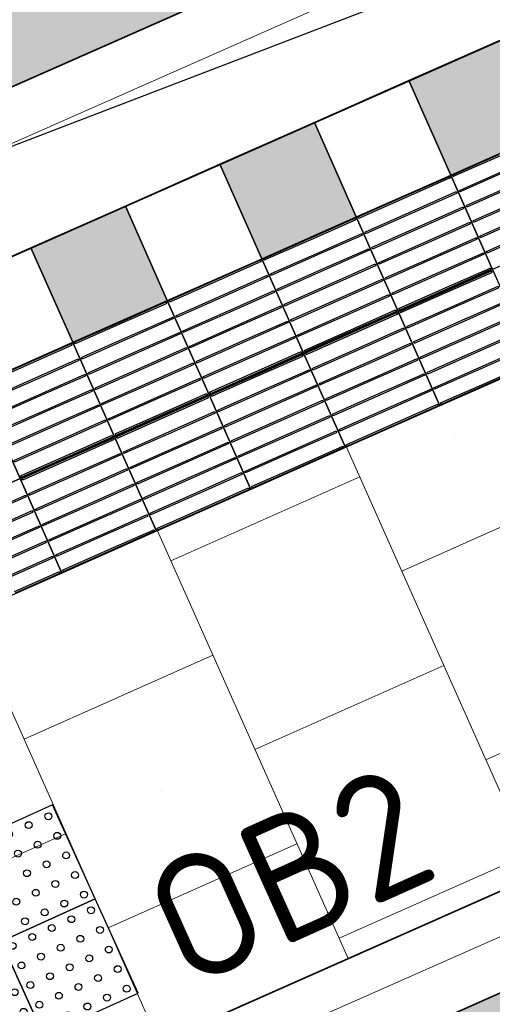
# Model space of a CAD drawing. Header units: metres. Extents: x 196651 to 397723, y 354703 to 710691.
# Tile 98 of 256: x 197780.23 to 197781.6, y 356100.16 to 356103.02. Entities that reach past the tile are written whole.
import ezdxf
from ezdxf.enums import TextEntityAlignment as Align

# ---------------------------------------------------------------- set-up
doc = ezdxf.new("R2010")
doc.units = ezdxf.units.M
doc.header["$MEASUREMENT"] = 0
for name, pattern in [('VH-OPSLUITBAND_100X200', [16, 8, -2, 4, -2]), ('VH-OPSLUITBAND_120X250', [26, 16, -4, 2, -4]), ('VH-RWSBAND_110X220', [24, 10, -2, 2, -2, 2, -2, 2, -2])]:
    doc.linetypes.add(name, pattern=pattern)
for name, color, linetype, lineweight in [('N-WE-GR-GRAS_BERM-A', 86, 'Continuous', 5), ('N-WE-VH-GOOT_TEGEL-G', 170, 'Continuous', 35), ('N-WE-VH-KANTOPSLUITING_BUSPERRONBAND-G', 6, 'VH-RWSBAND_110X220', 35), ('N-WE-VH-KANTOPSLUITING_OPSLUITBAND_120X250-G', 5, 'VH-OPSLUITBAND_120X250', 35), ('N-WE-VH-KANTOPSLUITING_TEKST-T', 7, 'VH-OPSLUITBAND_100X200', 35), ('N-WE-VH-KANTVERHARDING-G', 1, 'Continuous', 5), ('N-WE-VH-VERHARDING_BETON-A-200', 253, 'Continuous', 5), ('N-WE-VH-VERHARDING_TEGEL-300X300X60-A', 252, 'Continuous', 18), ('N-WE-VH-VERHARDING_TEGEL-500X500X60-A', 252, 'Continuous', 5), ('N-WE-VH-VERHARDING_TEGEL-A', 252, 'Continuous', 5), ('N-WE-VH-VERKEERSTEGEL-GELEIDETEGEL-S', 5, 'Continuous', 25), ('N-WE-VH-VERKEERSTEGEL-NOPPENTEGEL-S', 5, 'Continuous', 25), ('N-WE-VH-VERKEERSTEGEL-TEGEL ZWART-WIT-S', 7, 'Continuous', 25), ('N-WE-VH_BETON_PRINTBETON-A', 252, 'Continuous', 5)]:
    doc.layers.add(name, color=color, linetype=linetype, lineweight=lineweight)
doc.layers.add('N-WE-VH-VERHARDING_ASFALT_DEKLAAG-G_ROOD', color=7, linetype='Continuous', lineweight=5, true_color=0xbf4040)
doc.layers.add('X-XX-AL-HULPLIJNEN', color=4, linetype='Continuous', lineweight=25, plot=False)
doc.styles.add('NLCS-ISO', font='NLCS-ISO.ttf')

# ---------------------------------------------------------------- blocks, each defined once
blk = doc.blocks.new('SVH-VERKEERSTEGEL_300X300_ZWART TEGEL_DYN')
h = blk.add_hatch(color=256)
h.dxf.hatch_style = 1
h.paths.add_polyline_path([(0, 0.3), (0, 0), (0.3, 0), (0.3, 0.3)])
at = {"flags": 128}
blk.add_lwpolyline([(0, 0.3), (0, 0), (0.3, 0), (0.3, 0.3)], close=True, dxfattribs=at)
blk = doc.blocks.new('SVH-VERKEERSTEGEL_300X300_WITTE TEGEL_DYN')
at = {"flags": 128}
blk.add_lwpolyline([(0, 0.3), (0, 0), (0.3, 0), (0.3, 0.3)], close=True, dxfattribs=at)
blk = doc.blocks.new('*U386')
for name, p in [('SVH-VERKEERSTEGEL_300X300_ZWART TEGEL_DYN', (9.3, 0)), ('SVH-VERKEERSTEGEL_300X300_WITTE TEGEL_DYN', (9.6, 0)), ('SVH-VERKEERSTEGEL_300X300_ZWART TEGEL_DYN', (9.9, 0)), ('SVH-VERKEERSTEGEL_300X300_WITTE TEGEL_DYN', (10.2, 0)), ('SVH-VERKEERSTEGEL_300X300_ZWART TEGEL_DYN', (10.5, 0)), ('SVH-VERKEERSTEGEL_300X300_WITTE TEGEL_DYN', (10.8, 0))]:
    blk.add_blockref(name, p)
blk = doc.blocks.new('*U384')
at = {"flags": 128}
for points in [[(9.6, 0), (9.6, 0.3), (9.9, 0.3), (9.9, 0)], [(9.9, 0), (9.9, 0.3), (10.2, 0.3), (10.2, 0)], [(10.2, 0), (10.2, 0.3), (10.5, 0.3), (10.5, 0)], [(10.5, 0), (10.5, 0.3), (10.8, 0.3), (10.8, 0)], [(10.8, 0), (10.8, 0.3), (11.1, 0.3), (11.1, 0)], [(11.1, 0), (11.1, 0.3), (11.4, 0.3), (11.4, 0)], [(9.3, -0.3), (9.3, 0), (9.6, 0), (9.6, -0.3)], [(9.6, -0.3), (9.6, 0), (9.9, 0), (9.9, -0.3)], [(9.9, -0.3), (9.9, 0), (10.2, 0), (10.2, -0.3)], [(10.2, -0.3), (10.2, 0), (10.5, 0), (10.5, -0.3)], [(10.5, -0.3), (10.5, 0), (10.8, 0), (10.8, -0.3)], [(10.8, -0.3), (10.8, 0), (11.1, 0), (11.1, -0.3)], [(11.1, -0.3), (11.1, 0), (11.4, 0), (11.4, -0.3)]]:
    blk.add_lwpolyline(points, close=True, dxfattribs=at)
for points in [[(9.6045, 0.2955, -0.414214), (9.607, 0.298), (9.7475, 0.298)], [(9.7475, 0.293), (9.607, 0.293, -0.414214), (9.6045, 0.2955), (9.6045, 0.2955)], [(9.7475, 0.298), (9.893, 0.298, -0.414214), (9.8955, 0.2955), (9.8955, 0.2955, -0.414214), (9.893, 0.293), (9.7475, 0.293)], [(9.9045, 0.2955, -0.414214), (9.907, 0.298), (10.0475, 0.298)], [(10.0475, 0.293), (9.907, 0.293, -0.414214), (9.9045, 0.2955), (9.9045, 0.2955)], [(10.0475, 0.298), (10.193, 0.298, -0.414214), (10.1955, 0.2955), (10.1955, 0.2955, -0.414214), (10.193, 0.293), (10.0475, 0.293)], [(10.2045, 0.2955, -0.414214), (10.207, 0.298), (10.3475, 0.298)], [(10.3475, 0.293), (10.207, 0.293, -0.414214), (10.2045, 0.2955), (10.2045, 0.2955)], [(10.3475, 0.298), (10.493, 0.298, -0.414214), (10.4955, 0.2955), (10.4955, 0.2955, -0.414214), (10.493, 0.293), (10.3475, 0.293)], [(10.5045, 0.2955, -0.414214), (10.507, 0.298), (10.6475, 0.298)], [(10.6475, 0.293), (10.507, 0.293, -0.414214), (10.5045, 0.2955), (10.5045, 0.2955)], [(10.6475, 0.298), (10.793, 0.298, -0.414214), (10.7955, 0.2955), (10.7955, 0.2955, -0.414214), (10.793, 0.293), (10.6475, 0.293)], [(10.8045, 0.2955, -0.414214), (10.807, 0.298), (10.9475, 0.298)], [(10.9475, 0.293), (10.807, 0.293, -0.414214), (10.8045, 0.2955), (10.8045, 0.2955)], [(10.9475, 0.298), (11.093, 0.298, -0.414214), (11.0955, 0.2955), (11.0955, 0.2955, -0.414214), (11.093, 0.293), (10.9475, 0.293)], [(11.1045, 0.2955, -0.414214), (11.107, 0.298), (11.2475, 0.298)], [(11.2475, 0.293), (11.107, 0.293, -0.414214), (11.1045, 0.2955), (11.1045, 0.2955)], [(9.6045, 0.247, -0.414214), (9.607, 0.2495), (9.7475, 0.2495)], [(9.7475, 0.2445), (9.607, 0.2445, -0.414214), (9.6045, 0.247), (9.6045, 0.247)], [(9.7475, 0.2495), (9.893, 0.2495, -0.414214), (9.8955, 0.247), (9.8955, 0.247, -0.414214), (9.893, 0.2445), (9.7475, 0.2445)], [(9.9045, 0.247, -0.414214), (9.907, 0.2495), (10.0475, 0.2495)], [(10.0475, 0.2445), (9.907, 0.2445, -0.414214), (9.9045, 0.247), (9.9045, 0.247)], [(10.0475, 0.2495), (10.193, 0.2495, -0.414214), (10.1955, 0.247), (10.1955, 0.247, -0.414214), (10.193, 0.2445), (10.0475, 0.2445)], [(10.2045, 0.247, -0.414214), (10.207, 0.2495), (10.3475, 0.2495)], [(10.3475, 0.2445), (10.207, 0.2445, -0.414214), (10.2045, 0.247), (10.2045, 0.247)], [(10.3475, 0.2495), (10.493, 0.2495, -0.414214), (10.4955, 0.247), (10.4955, 0.247, -0.414214), (10.493, 0.2445), (10.3475, 0.2445)], [(10.5045, 0.247, -0.414214), (10.507, 0.2495), (10.6475, 0.2495)], [(10.6475, 0.2445), (10.507, 0.2445, -0.414214), (10.5045, 0.247), (10.5045, 0.247)], [(10.6475, 0.2495), (10.793, 0.2495, -0.414214), (10.7955, 0.247), (10.7955, 0.247, -0.414214), (10.793, 0.2445), (10.6475, 0.2445)], [(10.8045, 0.247, -0.414214), (10.807, 0.2495), (10.9475, 0.2495)], [(10.9475, 0.2445), (10.807, 0.2445, -0.414214), (10.8045, 0.247), (10.8045, 0.247)], [(10.9475, 0.2495), (11.093, 0.2495, -0.414214), (11.0955, 0.247), (11.0955, 0.247, -0.414214), (11.093, 0.2445), (10.9475, 0.2445)], [(11.1045, 0.247, -0.414214), (11.107, 0.2495), (11.2475, 0.2495)], [(11.2475, 0.2445), (11.107, 0.2445, -0.414214), (11.1045, 0.247), (11.1045, 0.247)], [(9.6045, 0.1985, -0.414214), (9.607, 0.201), (9.7475, 0.201)], [(9.7475, 0.201), (9.893, 0.201, -0.414214), (9.8955, 0.1985), (9.8955, 0.1985, -0.414214), (9.893, 0.196), (9.7475, 0.196)], [(9.9045, 0.1985, -0.414214), (9.907, 0.201), (10.0475, 0.201)], [(10.0475, 0.201), (10.193, 0.201, -0.414214), (10.1955, 0.1985), (10.1955, 0.1985, -0.414214), (10.193, 0.196), (10.0475, 0.196)], [(10.2045, 0.1985, -0.414214), (10.207, 0.201), (10.3475, 0.201)], [(10.3475, 0.201), (10.493, 0.201, -0.414214), (10.4955, 0.1985), (10.4955, 0.1985, -0.414214), (10.493, 0.196), (10.3475, 0.196)], [(10.5045, 0.1985, -0.414214), (10.507, 0.201), (10.6475, 0.201)], [(10.6475, 0.201), (10.793, 0.201, -0.414214), (10.7955, 0.1985), (10.7955, 0.1985, -0.414214), (10.793, 0.196), (10.6475, 0.196)], [(10.8045, 0.1985, -0.414214), (10.807, 0.201), (10.9475, 0.201)], [(10.9475, 0.201), (11.093, 0.201, -0.414214), (11.0955, 0.1985), (11.0955, 0.1985, -0.414214), (11.093, 0.196), (10.9475, 0.196)], [(11.1045, 0.1985, -0.414214), (11.107, 0.201), (11.2475, 0.201)], [(9.7475, 0.196), (9.607, 0.196, -0.414214), (9.6045, 0.1985), (9.6045, 0.1985)], [(10.0475, 0.196), (9.907, 0.196, -0.414214), (9.9045, 0.1985), (9.9045, 0.1985)], [(10.3475, 0.196), (10.207, 0.196, -0.414214), (10.2045, 0.1985), (10.2045, 0.1985)], [(10.6475, 0.196), (10.507, 0.196, -0.414214), (10.5045, 0.1985), (10.5045, 0.1985)], [(10.9475, 0.196), (10.807, 0.196, -0.414214), (10.8045, 0.1985), (10.8045, 0.1985)], [(11.2475, 0.196), (11.107, 0.196, -0.414214), (11.1045, 0.1985), (11.1045, 0.1985)], [(9.6045, 0.15, -0.414214), (9.607, 0.1525), (9.7475, 0.1525)], [(9.7475, 0.1475), (9.607, 0.1475, -0.414214), (9.6045, 0.15), (9.6045, 0.15)], [(9.7475, 0.1525), (9.893, 0.1525, -0.414214), (9.8955, 0.15), (9.8955, 0.15, -0.414214), (9.893, 0.1475), (9.7475, 0.1475)], [(9.9045, 0.15, -0.414214), (9.907, 0.1525), (10.0475, 0.1525)], [(10.0475, 0.1475), (9.907, 0.1475, -0.414214), (9.9045, 0.15), (9.9045, 0.15)], [(10.0475, 0.1525), (10.193, 0.1525, -0.414214), (10.1955, 0.15), (10.1955, 0.15, -0.414214), (10.193, 0.1475), (10.0475, 0.1475)], [(10.2045, 0.15, -0.414214), (10.207, 0.1525), (10.3475, 0.1525)], [(10.3475, 0.1475), (10.207, 0.1475, -0.414214), (10.2045, 0.15), (10.2045, 0.15)], [(10.3475, 0.1525), (10.493, 0.1525, -0.414214), (10.4955, 0.15), (10.4955, 0.15, -0.414214), (10.493, 0.1475), (10.3475, 0.1475)], [(10.5045, 0.15, -0.414214), (10.507, 0.1525), (10.6475, 0.1525)], [(10.6475, 0.1475), (10.507, 0.1475, -0.414214), (10.5045, 0.15), (10.5045, 0.15)], [(10.6475, 0.1525), (10.793, 0.1525, -0.414214), (10.7955, 0.15), (10.7955, 0.15, -0.414214), (10.793, 0.1475), (10.6475, 0.1475)], [(10.8045, 0.15, -0.414214), (10.807, 0.1525), (10.9475, 0.1525)], [(10.9475, 0.1475), (10.807, 0.1475, -0.414214), (10.8045, 0.15), (10.8045, 0.15)], [(10.9475, 0.1525), (11.093, 0.1525, -0.414214), (11.0955, 0.15), (11.0955, 0.15, -0.414214), (11.093, 0.1475), (10.9475, 0.1475)], [(11.1045, 0.15, -0.414214), (11.107, 0.1525), (11.2475, 0.1525)], [(11.2475, 0.1475), (11.107, 0.1475, -0.414214), (11.1045, 0.15), (11.1045, 0.15)], [(9.6045, 0.1015, -0.414214), (9.607, 0.104), (9.7475, 0.104)], [(9.7475, 0.099), (9.607, 0.099, -0.414214), (9.6045, 0.1015), (9.6045, 0.1015)], [(9.7475, 0.104), (9.893, 0.104, -0.414214), (9.8955, 0.1015), (9.8955, 0.1015, -0.414214), (9.893, 0.099), (9.7475, 0.099)], [(9.9045, 0.1015, -0.414214), (9.907, 0.104), (10.0475, 0.104)], [(10.0475, 0.099), (9.907, 0.099, -0.414214), (9.9045, 0.1015), (9.9045, 0.1015)], [(10.0475, 0.104), (10.193, 0.104, -0.414214), (10.1955, 0.1015), (10.1955, 0.1015, -0.414214), (10.193, 0.099), (10.0475, 0.099)], [(10.2045, 0.1015, -0.414214), (10.207, 0.104), (10.3475, 0.104)], [(10.3475, 0.099), (10.207, 0.099, -0.414214), (10.2045, 0.1015), (10.2045, 0.1015)], [(10.3475, 0.104), (10.493, 0.104, -0.414214), (10.4955, 0.1015), (10.4955, 0.1015, -0.414214), (10.493, 0.099), (10.3475, 0.099)], [(10.5045, 0.1015, -0.414214), (10.507, 0.104), (10.6475, 0.104)], [(10.6475, 0.099), (10.507, 0.099, -0.414214), (10.5045, 0.1015), (10.5045, 0.1015)], [(10.6475, 0.104), (10.793, 0.104, -0.414214), (10.7955, 0.1015), (10.7955, 0.1015, -0.414214), (10.793, 0.099), (10.6475, 0.099)], [(10.8045, 0.1015, -0.414214), (10.807, 0.104), (10.9475, 0.104)], [(10.9475, 0.099), (10.807, 0.099, -0.414214), (10.8045, 0.1015), (10.8045, 0.1015)], [(10.9475, 0.104), (11.093, 0.104, -0.414214), (11.0955, 0.1015), (11.0955, 0.1015, -0.414214), (11.093, 0.099), (10.9475, 0.099)], [(11.1045, 0.1015, -0.414214), (11.107, 0.104), (11.2475, 0.104)], [(11.2475, 0.099), (11.107, 0.099, -0.414214), (11.1045, 0.1015), (11.1045, 0.1015)], [(9.6045, 0.053, -0.414214), (9.607, 0.0555), (9.7475, 0.0555)], [(9.7475, 0.0505), (9.607, 0.0505, -0.414214), (9.6045, 0.053), (9.6045, 0.053)], [(9.7475, 0.0555), (9.893, 0.0555, -0.414214), (9.8955, 0.053), (9.8955, 0.053, -0.414214), (9.893, 0.0505), (9.7475, 0.0505)], [(9.9045, 0.053, -0.414214), (9.907, 0.0555), (10.0475, 0.0555)], [(10.0475, 0.0505), (9.907, 0.0505, -0.414214), (9.9045, 0.053), (9.9045, 0.053)], [(10.0475, 0.0555), (10.193, 0.0555, -0.414214), (10.1955, 0.053), (10.1955, 0.053, -0.414214), (10.193, 0.0505), (10.0475, 0.0505)], [(10.2045, 0.053, -0.414214), (10.207, 0.0555), (10.3475, 0.0555)], [(10.3475, 0.0505), (10.207, 0.0505, -0.414214), (10.2045, 0.053), (10.2045, 0.053)], [(10.3475, 0.0555), (10.493, 0.0555, -0.414214), (10.4955, 0.053), (10.4955, 0.053, -0.414214), (10.493, 0.0505), (10.3475, 0.0505)], [(10.5045, 0.053, -0.414214), (10.507, 0.0555), (10.6475, 0.0555)], [(10.6475, 0.0505), (10.507, 0.0505, -0.414214), (10.5045, 0.053), (10.5045, 0.053)], [(10.6475, 0.0555), (10.793, 0.0555, -0.414214), (10.7955, 0.053), (10.7955, 0.053, -0.414214), (10.793, 0.0505), (10.6475, 0.0505)], [(10.8045, 0.053, -0.414214), (10.807, 0.0555), (10.9475, 0.0555)], [(10.9475, 0.0505), (10.807, 0.0505, -0.414214), (10.8045, 0.053), (10.8045, 0.053)], [(10.9475, 0.0555), (11.093, 0.0555, -0.414214), (11.0955, 0.053), (11.0955, 0.053, -0.414214), (11.093, 0.0505), (10.9475, 0.0505)], [(11.1045, 0.053, -0.414214), (11.107, 0.0555), (11.2475, 0.0555)], [(11.2475, 0.0505), (11.107, 0.0505, -0.414214), (11.1045, 0.053), (11.1045, 0.053)], [(9.6045, 0.0045, -0.414214), (9.607, 0.007), (9.7475, 0.007)], [(9.7475, 0.002), (9.607, 0.002, -0.414214), (9.6045, 0.0045), (9.6045, 0.0045)], [(9.7475, 0.007), (9.893, 0.007, -0.414214), (9.8955, 0.0045), (9.8955, 0.0045, -0.414214), (9.893, 0.002), (9.7475, 0.002)], [(9.9045, 0.0045, -0.414214), (9.907, 0.007), (10.0475, 0.007)], [(10.0475, 0.002), (9.907, 0.002, -0.414214), (9.9045, 0.0045), (9.9045, 0.0045)], [(10.0475, 0.007), (10.193, 0.007, -0.414214), (10.1955, 0.0045), (10.1955, 0.0045, -0.414214), (10.193, 0.002), (10.0475, 0.002)], [(10.2045, 0.0045, -0.414214), (10.207, 0.007), (10.3475, 0.007)], [(10.3475, 0.002), (10.207, 0.002, -0.414214), (10.2045, 0.0045), (10.2045, 0.0045)], [(10.3475, 0.007), (10.493, 0.007, -0.414214), (10.4955, 0.0045), (10.4955, 0.0045, -0.414214), (10.493, 0.002), (10.3475, 0.002)], [(10.5045, 0.0045, -0.414214), (10.507, 0.007), (10.6475, 0.007)], [(10.6475, 0.002), (10.507, 0.002, -0.414214), (10.5045, 0.0045), (10.5045, 0.0045)], [(10.6475, 0.007), (10.793, 0.007, -0.414214), (10.7955, 0.0045), (10.7955, 0.0045, -0.414214), (10.793, 0.002), (10.6475, 0.002)], [(10.8045, 0.0045, -0.414214), (10.807, 0.007), (10.9475, 0.007)], [(10.9475, 0.002), (10.807, 0.002, -0.414214), (10.8045, 0.0045), (10.8045, 0.0045)], [(10.9475, 0.007), (11.093, 0.007, -0.414214), (11.0955, 0.0045), (11.0955, 0.0045, -0.414214), (11.093, 0.002), (10.9475, 0.002)], [(9.6045, -0.0045, -0.414214), (9.607, -0.002), (9.7475, -0.002)], [(9.7475, -0.007), (9.607, -0.007, -0.414214), (9.6045, -0.0045), (9.6045, -0.0045)], [(9.7475, -0.002), (9.893, -0.002, -0.414214), (9.8955, -0.0045), (9.8955, -0.0045, -0.414214), (9.893, -0.007), (9.7475, -0.007)], [(9.9045, -0.0045, -0.414214), (9.907, -0.002), (10.0475, -0.002)], [(10.0475, -0.007), (9.907, -0.007, -0.414214), (9.9045, -0.0045), (9.9045, -0.0045)], [(10.0475, -0.002), (10.193, -0.002, -0.414214), (10.1955, -0.0045), (10.1955, -0.0045, -0.414214), (10.193, -0.007), (10.0475, -0.007)], [(10.2045, -0.0045, -0.414214), (10.207, -0.002), (10.3475, -0.002)], [(10.3475, -0.007), (10.207, -0.007, -0.414214), (10.2045, -0.0045), (10.2045, -0.0045)], [(10.3475, -0.002), (10.493, -0.002, -0.414214), (10.4955, -0.0045), (10.4955, -0.0045, -0.414214), (10.493, -0.007), (10.3475, -0.007)], [(10.5045, -0.0045, -0.414214), (10.507, -0.002), (10.6475, -0.002)], [(10.6475, -0.007), (10.507, -0.007, -0.414214), (10.5045, -0.0045), (10.5045, -0.0045)], [(10.6475, -0.002), (10.793, -0.002, -0.414214), (10.7955, -0.0045), (10.7955, -0.0045, -0.414214), (10.793, -0.007), (10.6475, -0.007)], [(10.8045, -0.0045, -0.414214), (10.807, -0.002), (10.9475, -0.002)], [(10.9475, -0.007), (10.807, -0.007, -0.414214), (10.8045, -0.0045), (10.8045, -0.0045)], [(10.9475, -0.002), (11.093, -0.002, -0.414214), (11.0955, -0.0045), (11.0955, -0.0045, -0.414214), (11.093, -0.007), (10.9475, -0.007)], [(9.4475, -0.0505), (9.593, -0.0505, -0.414214), (9.5955, -0.053), (9.5955, -0.053, -0.414214), (9.593, -0.0555), (9.4475, -0.0555)], [(9.6045, -0.053, -0.414214), (9.607, -0.0505), (9.7475, -0.0505)], [(9.7475, -0.0555), (9.607, -0.0555, -0.414214), (9.6045, -0.053), (9.6045, -0.053)], [(9.7475, -0.0505), (9.893, -0.0505, -0.414214), (9.8955, -0.053), (9.8955, -0.053, -0.414214), (9.893, -0.0555), (9.7475, -0.0555)], [(9.9045, -0.053, -0.414214), (9.907, -0.0505), (10.0475, -0.0505)], [(10.0475, -0.0555), (9.907, -0.0555, -0.414214), (9.9045, -0.053), (9.9045, -0.053)], [(10.0475, -0.0505), (10.193, -0.0505, -0.414214), (10.1955, -0.053), (10.1955, -0.053, -0.414214), (10.193, -0.0555), (10.0475, -0.0555)], [(10.2045, -0.053, -0.414214), (10.207, -0.0505), (10.3475, -0.0505)], [(10.3475, -0.0555), (10.207, -0.0555, -0.414214), (10.2045, -0.053), (10.2045, -0.053)], [(10.3475, -0.0505), (10.493, -0.0505, -0.414214), (10.4955, -0.053), (10.4955, -0.053, -0.414214), (10.493, -0.0555), (10.3475, -0.0555)], [(10.5045, -0.053, -0.414214), (10.507, -0.0505), (10.6475, -0.0505)], [(10.6475, -0.0555), (10.507, -0.0555, -0.414214), (10.5045, -0.053), (10.5045, -0.053)], [(10.6475, -0.0505), (10.793, -0.0505, -0.414214), (10.7955, -0.053), (10.7955, -0.053, -0.414214), (10.793, -0.0555), (10.6475, -0.0555)], [(10.8045, -0.053, -0.414214), (10.807, -0.0505), (10.9475, -0.0505)], [(10.9475, -0.0555), (10.807, -0.0555, -0.414214), (10.8045, -0.053), (10.8045, -0.053)], [(10.9475, -0.0505), (11.093, -0.0505, -0.414214), (11.0955, -0.053), (11.0955, -0.053, -0.414214), (11.093, -0.0555), (10.9475, -0.0555)], [(9.4475, -0.099), (9.593, -0.099, -0.414214), (9.5955, -0.1015), (9.5955, -0.1015, -0.414214), (9.593, -0.104), (9.4475, -0.104)], [(9.6045, -0.1015, -0.414214), (9.607, -0.099), (9.7475, -0.099)], [(9.7475, -0.104), (9.607, -0.104, -0.414214), (9.6045, -0.1015), (9.6045, -0.1015)], [(9.7475, -0.099), (9.893, -0.099, -0.414214), (9.8955, -0.1015), (9.8955, -0.1015, -0.414214), (9.893, -0.104), (9.7475, -0.104)], [(9.9045, -0.1015, -0.414214), (9.907, -0.099), (10.0475, -0.099)], [(10.0475, -0.104), (9.907, -0.104, -0.414214), (9.9045, -0.1015), (9.9045, -0.1015)], [(10.0475, -0.099), (10.193, -0.099, -0.414214), (10.1955, -0.1015), (10.1955, -0.1015, -0.414214), (10.193, -0.104), (10.0475, -0.104)], [(10.2045, -0.1015, -0.414214), (10.207, -0.099), (10.3475, -0.099)], [(10.3475, -0.104), (10.207, -0.104, -0.414214), (10.2045, -0.1015), (10.2045, -0.1015)], [(10.3475, -0.099), (10.493, -0.099, -0.414214), (10.4955, -0.1015), (10.4955, -0.1015, -0.414214), (10.493, -0.104), (10.3475, -0.104)], [(10.5045, -0.1015, -0.414214), (10.507, -0.099), (10.6475, -0.099)], [(10.6475, -0.104), (10.507, -0.104, -0.414214), (10.5045, -0.1015), (10.5045, -0.1015)], [(10.6475, -0.099), (10.793, -0.099, -0.414214), (10.7955, -0.1015), (10.7955, -0.1015, -0.414214), (10.793, -0.104), (10.6475, -0.104)], [(10.8045, -0.1015, -0.414214), (10.807, -0.099), (10.9475, -0.099)], [(10.9475, -0.104), (10.807, -0.104, -0.414214), (10.8045, -0.1015), (10.8045, -0.1015)], [(10.9475, -0.099), (11.093, -0.099, -0.414214), (11.0955, -0.1015), (11.0955, -0.1015, -0.414214), (11.093, -0.104), (10.9475, -0.104)], [(9.4475, -0.1475), (9.593, -0.1475, -0.414214), (9.5955, -0.15), (9.5955, -0.15, -0.414214), (9.593, -0.1525), (9.4475, -0.1525)], [(9.6045, -0.15, -0.414214), (9.607, -0.1475), (9.7475, -0.1475)], [(9.7475, -0.1525), (9.607, -0.1525, -0.414214), (9.6045, -0.15), (9.6045, -0.15)], [(9.7475, -0.1475), (9.893, -0.1475, -0.414214), (9.8955, -0.15), (9.8955, -0.15, -0.414214), (9.893, -0.1525), (9.7475, -0.1525)], [(9.9045, -0.15, -0.414214), (9.907, -0.1475), (10.0475, -0.1475)], [(10.0475, -0.1525), (9.907, -0.1525, -0.414214), (9.9045, -0.15), (9.9045, -0.15)], [(10.0475, -0.1475), (10.193, -0.1475, -0.414214), (10.1955, -0.15), (10.1955, -0.15, -0.414214), (10.193, -0.1525), (10.0475, -0.1525)], [(10.2045, -0.15, -0.414214), (10.207, -0.1475), (10.3475, -0.1475)], [(10.3475, -0.1525), (10.207, -0.1525, -0.414214), (10.2045, -0.15), (10.2045, -0.15)], [(10.3475, -0.1475), (10.493, -0.1475, -0.414214), (10.4955, -0.15), (10.4955, -0.15, -0.414214), (10.493, -0.1525), (10.3475, -0.1525)], [(10.5045, -0.15, -0.414214), (10.507, -0.1475), (10.6475, -0.1475)], [(10.6475, -0.1525), (10.507, -0.1525, -0.414214), (10.5045, -0.15), (10.5045, -0.15)], [(10.6475, -0.1475), (10.793, -0.1475, -0.414214), (10.7955, -0.15), (10.7955, -0.15, -0.414214), (10.793, -0.1525), (10.6475, -0.1525)], [(10.8045, -0.15, -0.414214), (10.807, -0.1475), (10.9475, -0.1475)], [(10.9475, -0.1525), (10.807, -0.1525, -0.414214), (10.8045, -0.15), (10.8045, -0.15)], [(10.9475, -0.1475), (11.093, -0.1475, -0.414214), (11.0955, -0.15), (11.0955, -0.15, -0.414214), (11.093, -0.1525), (10.9475, -0.1525)], [(9.4475, -0.196), (9.593, -0.196, -0.414214), (9.5955, -0.1985), (9.5955, -0.1985, -0.414214), (9.593, -0.201), (9.4475, -0.201)], [(9.6045, -0.1985, -0.414214), (9.607, -0.196), (9.7475, -0.196)], [(9.7475, -0.201), (9.607, -0.201, -0.414214), (9.6045, -0.1985), (9.6045, -0.1985)], [(9.7475, -0.196), (9.893, -0.196, -0.414214), (9.8955, -0.1985), (9.8955, -0.1985, -0.414214), (9.893, -0.201), (9.7475, -0.201)], [(9.9045, -0.1985, -0.414214), (9.907, -0.196), (10.0475, -0.196)], [(10.0475, -0.201), (9.907, -0.201, -0.414214), (9.9045, -0.1985), (9.9045, -0.1985)], [(10.0475, -0.196), (10.193, -0.196, -0.414214), (10.1955, -0.1985), (10.1955, -0.1985, -0.414214), (10.193, -0.201), (10.0475, -0.201)], [(10.2045, -0.1985, -0.414214), (10.207, -0.196), (10.3475, -0.196)], [(10.3475, -0.201), (10.207, -0.201, -0.414214), (10.2045, -0.1985), (10.2045, -0.1985)], [(10.3475, -0.196), (10.493, -0.196, -0.414214), (10.4955, -0.1985), (10.4955, -0.1985, -0.414214), (10.493, -0.201), (10.3475, -0.201)], [(10.5045, -0.1985, -0.414214), (10.507, -0.196), (10.6475, -0.196)], [(10.6475, -0.201), (10.507, -0.201, -0.414214), (10.5045, -0.1985), (10.5045, -0.1985)], [(10.6475, -0.196), (10.793, -0.196, -0.414214), (10.7955, -0.1985), (10.7955, -0.1985, -0.414214), (10.793, -0.201), (10.6475, -0.201)], [(10.8045, -0.1985, -0.414214), (10.807, -0.196), (10.9475, -0.196)], [(10.9475, -0.201), (10.807, -0.201, -0.414214), (10.8045, -0.1985), (10.8045, -0.1985)], [(10.9475, -0.196), (11.093, -0.196, -0.414214), (11.0955, -0.1985), (11.0955, -0.1985, -0.414214), (11.093, -0.201), (10.9475, -0.201)], [(9.4475, -0.2445), (9.593, -0.2445, -0.414214), (9.5955, -0.247), (9.5955, -0.247, -0.414214), (9.593, -0.2495), (9.4475, -0.2495)], [(9.6045, -0.247, -0.414214), (9.607, -0.2445), (9.7475, -0.2445)], [(9.7475, -0.2495), (9.607, -0.2495, -0.414214), (9.6045, -0.247), (9.6045, -0.247)], [(9.7475, -0.2445), (9.893, -0.2445, -0.414214), (9.8955, -0.247), (9.8955, -0.247, -0.414214), (9.893, -0.2495), (9.7475, -0.2495)], [(9.9045, -0.247, -0.414214), (9.907, -0.2445), (10.0475, -0.2445)], [(10.0475, -0.2495), (9.907, -0.2495, -0.414214), (9.9045, -0.247), (9.9045, -0.247)], [(10.0475, -0.2445), (10.193, -0.2445, -0.414214), (10.1955, -0.247), (10.1955, -0.247, -0.414214), (10.193, -0.2495), (10.0475, -0.2495)], [(10.2045, -0.247, -0.414214), (10.207, -0.2445), (10.3475, -0.2445)], [(10.3475, -0.2495), (10.207, -0.2495, -0.414214), (10.2045, -0.247), (10.2045, -0.247)], [(10.3475, -0.2445), (10.493, -0.2445, -0.414214), (10.4955, -0.247), (10.4955, -0.247, -0.414214), (10.493, -0.2495), (10.3475, -0.2495)], [(10.5045, -0.247, -0.414214), (10.507, -0.2445), (10.6475, -0.2445)], [(10.6475, -0.2495), (10.507, -0.2495, -0.414214), (10.5045, -0.247), (10.5045, -0.247)], [(10.6475, -0.2445), (10.793, -0.2445, -0.414214), (10.7955, -0.247), (10.7955, -0.247, -0.414214), (10.793, -0.2495), (10.6475, -0.2495)], [(10.8045, -0.247, -0.414214), (10.807, -0.2445), (10.9475, -0.2445)], [(10.9475, -0.2495), (10.807, -0.2495, -0.414214), (10.8045, -0.247), (10.8045, -0.247)], [(10.9475, -0.2445), (11.093, -0.2445, -0.414214), (11.0955, -0.247), (11.0955, -0.247, -0.414214), (11.093, -0.2495), (10.9475, -0.2495)], [(9.4475, -0.293), (9.593, -0.293, -0.414214), (9.5955, -0.2955), (9.5955, -0.2955, -0.414214), (9.593, -0.298), (9.4475, -0.298)], [(9.6045, -0.2955, -0.414214), (9.607, -0.293), (9.7475, -0.293)], [(9.7475, -0.298), (9.607, -0.298, -0.414214), (9.6045, -0.2955), (9.6045, -0.2955)], [(9.7475, -0.293), (9.893, -0.293, -0.414214), (9.8955, -0.2955), (9.8955, -0.2955, -0.414214), (9.893, -0.298), (9.7475, -0.298)], [(9.9045, -0.2955, -0.414214), (9.907, -0.293), (10.0475, -0.293)], [(10.0475, -0.298), (9.907, -0.298, -0.414214), (9.9045, -0.2955), (9.9045, -0.2955)], [(10.0475, -0.293), (10.193, -0.293, -0.414214), (10.1955, -0.2955), (10.1955, -0.2955, -0.414214), (10.193, -0.298), (10.0475, -0.298)], [(10.2045, -0.2955, -0.414214), (10.207, -0.293), (10.3475, -0.293)], [(10.3475, -0.298), (10.207, -0.298, -0.414214), (10.2045, -0.2955), (10.2045, -0.2955)], [(10.3475, -0.293), (10.493, -0.293, -0.414214), (10.4955, -0.2955), (10.4955, -0.2955, -0.414214), (10.493, -0.298), (10.3475, -0.298)], [(10.5045, -0.2955, -0.414214), (10.507, -0.293), (10.6475, -0.293)], [(10.6475, -0.298), (10.507, -0.298, -0.414214), (10.5045, -0.2955), (10.5045, -0.2955)], [(10.6475, -0.293), (10.793, -0.293, -0.414214), (10.7955, -0.2955), (10.7955, -0.2955, -0.414214), (10.793, -0.298), (10.6475, -0.298)], [(10.8045, -0.2955, -0.414214), (10.807, -0.293), (10.9475, -0.293)], [(10.9475, -0.298), (10.807, -0.298, -0.414214), (10.8045, -0.2955), (10.8045, -0.2955)], [(10.9475, -0.293), (11.093, -0.293, -0.414214), (11.0955, -0.2955), (11.0955, -0.2955, -0.414214), (11.093, -0.298), (10.9475, -0.298)]]:
    blk.add_lwpolyline(points, format="xyb", dxfattribs=at)
blk = doc.blocks.new('TEKST TB')
at = {"style": 'NLCS-ISO'}
blk.add_attdef('TEKST_TROTTOIRBANDEN', text='', height=0.36, rotation=0.3407, dxfattribs=at).set_placement((0, 0), align=Align.BOTTOM_CENTER)
blk = doc.blocks.new('*U2076')
for centre in [(0.025, 0.275), (0.0875, 0.275), (0.15, 0.275), (0.2125, 0.275), (0.275, 0.275), (0.325, 0.275), (0.3875, 0.275), (0.45, 0.275), (0.5125, 0.275), (0.575, 0.275), (0.625, 0.275), (0.6875, 0.275), (0.75, 0.275), (0.8125, 0.275), (0.875, 0.275), (0.925, 0.275), (0.9875, 0.275), (1.05, 0.275), (1.1125, 0.275), (1.175, 0.275), (0.025, 0.2125), (0.0875, 0.2125), (0.15, 0.2125), (0.2125, 0.2125), (0.275, 0.2125), (0.325, 0.2125), (0.3875, 0.2125), (0.45, 0.2125), (0.5125, 0.2125), (0.575, 0.2125), (0.625, 0.2125), (0.6875, 0.2125), (0.75, 0.2125), (0.8125, 0.2125), (0.875, 0.2125), (0.925, 0.2125), (0.9875, 0.2125), (1.05, 0.2125), (1.1125, 0.2125), (1.175, 0.2125), (0.025, 0.15), (0.0875, 0.15), (0.15, 0.15), (0.2125, 0.15), (0.275, 0.15), (0.325, 0.15), (0.3875, 0.15), (0.45, 0.15), (0.5125, 0.15), (0.575, 0.15), (0.625, 0.15), (0.6875, 0.15), (0.75, 0.15), (0.8125, 0.15), (0.875, 0.15), (0.925, 0.15), (0.9875, 0.15), (1.05, 0.15), (1.1125, 0.15), (1.175, 0.15), (0.025, 0.0875), (0.0875, 0.0875), (0.15, 0.0875), (0.2125, 0.0875), (0.275, 0.0875), (0.325, 0.0875), (0.3875, 0.0875), (0.45, 0.0875), (0.5125, 0.0875), (0.575, 0.0875), (0.625, 0.0875), (0.6875, 0.0875), (0.75, 0.0875), (0.8125, 0.0875), (0.875, 0.0875), (0.925, 0.0875), (0.9875, 0.0875), (1.05, 0.0875), (1.1125, 0.0875), (1.175, 0.0875), (0.025, 0.025), (0.0875, 0.025), (0.15, 0.025), (0.2125, 0.025), (0.275, 0.025), (0.325, 0.025), (0.3875, 0.025), (0.45, 0.025), (0.5125, 0.025), (0.575, 0.025), (0.625, 0.025), (0.6875, 0.025), (0.75, 0.025), (0.8125, 0.025), (0.875, 0.025), (0.925, 0.025), (0.9875, 0.025), (1.05, 0.025), (1.1125, 0.025), (1.175, 0.025), (0.025, -0.025), (0.0875, -0.025), (0.15, -0.025), (0.2125, -0.025), (0.275, -0.025), (0.325, -0.025), (0.3875, -0.025), (0.45, -0.025), (0.5125, -0.025), (0.575, -0.025), (0.625, -0.025), (0.6875, -0.025), (0.75, -0.025), (0.8125, -0.025), (0.875, -0.025), (0.925, -0.025), (0.9875, -0.025), (1.05, -0.025), (1.1125, -0.025), (1.175, -0.025), (0.025, -0.0875), (0.0875, -0.0875), (0.15, -0.0875), (0.2125, -0.0875), (0.275, -0.0875), (0.325, -0.0875), (0.3875, -0.0875), (0.45, -0.0875), (0.5125, -0.0875), (0.575, -0.0875), (0.625, -0.0875), (0.6875, -0.0875), (0.75, -0.0875), (0.8125, -0.0875), (0.875, -0.0875), (0.925, -0.0875), (0.9875, -0.0875), (1.05, -0.0875), (1.1125, -0.0875), (1.175, -0.0875), (0.025, -0.15), (0.0875, -0.15), (0.15, -0.15), (0.2125, -0.15), (0.275, -0.15), (0.325, -0.15), (0.3875, -0.15), (0.45, -0.15), (0.5125, -0.15), (0.575, -0.15), (0.625, -0.15), (0.6875, -0.15), (0.75, -0.15), (0.8125, -0.15), (0.875, -0.15), (0.925, -0.15), (0.9875, -0.15), (1.05, -0.15), (1.1125, -0.15), (1.175, -0.15), (0.025, -0.2125), (0.0875, -0.2125), (0.15, -0.2125), (0.2125, -0.2125), (0.275, -0.2125), (0.325, -0.2125), (0.3875, -0.2125), (0.45, -0.2125), (0.5125, -0.2125), (0.575, -0.2125), (0.625, -0.2125), (0.6875, -0.2125), (0.75, -0.2125), (0.8125, -0.2125), (0.875, -0.2125), (0.925, -0.2125), (0.9875, -0.2125), (1.05, -0.2125), (1.1125, -0.2125), (1.175, -0.2125), (0.025, -0.275), (0.0875, -0.275), (0.15, -0.275), (0.2125, -0.275), (0.275, -0.275), (0.325, -0.275), (0.3875, -0.275), (0.45, -0.275), (0.5125, -0.275), (0.575, -0.275), (0.625, -0.275), (0.6875, -0.275), (0.75, -0.275), (0.8125, -0.275), (0.875, -0.275), (0.925, -0.275), (0.9875, -0.275), (1.05, -0.275), (1.1125, -0.275), (1.175, -0.275)]:
    blk.add_circle(centre, 0.01)
for points in [[(0.3, 0), (0.3, 0.3), (0, 0.3), (0, 0)], [(0.6, 0), (0.6, 0.3), (0.3, 0.3), (0.3, 0)], [(0.9, 0), (0.9, 0.3), (0.6, 0.3), (0.6, 0)], [(1.2, 0), (1.2, 0.3), (0.9, 0.3), (0.9, 0)], [(0.3, -0.3), (0.3, 0), (0, 0), (0, -0.3)], [(0.6, -0.3), (0.6, 0), (0.3, 0), (0.3, -0.3)], [(0.9, -0.3), (0.9, 0), (0.6, 0), (0.6, -0.3)], [(1.2, -0.3), (1.2, 0), (0.9, 0), (0.9, -0.3)]]:
    blk.add_3dface(points)

msp = doc.modelspace()

# ---------------------------------------------------------------- hatches: boundary and pattern name
at = {"layer": 'N-WE-GR-GRAS_BERM-A'}
h = msp.add_hatch(dxfattribs=at)
h.set_pattern_fill('AGR-GRAS_01', color=256, scale=0.04, pattern_type=2)
h.set_pattern_definition([(0, (0, 0), (1, 1), [0.12, -0.8]), (45, (0.4, 0.2), (-0.113137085, 1.8667619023), [0.12, -0.8]), (30, (0.08, 0.12), (0.2274613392, 1.2860254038), [0.12, -0.8]), (15, (0.32, 0.48), (0.3856270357, 0.724494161), [0.12, -0.8]), (135, (0.16, 2), (-0.02828427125, -0.6505382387), [0.12, -0.8]), (150, (1.2, 0.4), (0.2156921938, -0.5864101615), [0.12, -0.8]), (165, (0.24, 0.04), (0.1434520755, -0.7010146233), [0.12, -0.8]), (85, (0.4, 0.4), (-0.8726773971, 1.0400164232), [0.12, -0.8]), (100, (0, 0), (-1.1121176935, 0.7787131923), [0.12, -0.8])])
edge = h.paths.add_edge_path()
edge.add_line((197796.7867, 356126.9798), (197796.3839, 356127.8898))
edge.add_line((197796.3839, 356127.8898), (197796.1052, 356127.7641))
edge.add_arc((197803.3639, 356111.6758), 17.65, 114.28402, 127.70392)
edge.add_arc((197778.9006, 356143.323), 22.35, 293.67482, 307.70392, ccw=False)
edge.add_line((197787.8752, 356122.854), (197772.1518, 356115.9602))
edge.add_line((197772.1518, 356115.9602), (197760.2654, 356110.7486))
edge.add_line((197760.2654, 356110.7486), (197749.5601, 356106.055))
edge.add_line((197749.5601, 356106.055), (197737.859, 356100.9607))
edge.add_arc((197748.1577, 356077.3054), 25.8, 113.5265, 118.45131)
edge.add_line((197735.8663, 356099.9893), (197735.9142, 356099.9027))
edge.add_line((197735.9142, 356099.9027), (197735.0392, 356099.4186))
edge.add_arc((197735.1844, 356099.1561), 0.3, 118.9535, 203.8738)
edge.add_line((197734.9101, 356099.0346), (197735.6535, 356097.3549))
edge.add_line((197735.6535, 356097.3549), (197736.9451, 356097.9207))
edge.add_arc((197756.97, 356048.3636), 53.45, 105.38578, 112.00258, ccw=False)
edge.add_line((197742.7889, 356099.8981), (197753.8019, 356102.9286))
edge.add_arc((197741.4514, 356147.8103), 46.55, 285.38578, 293.87385)
edge.add_line((197760.2913, 356105.2432), (197776.7323, 356112.5199))
edge.add_arc((197757.8924, 356155.087), 46.55, 293.87385, 305.26927)
edge.add_line((197784.7713, 356117.0814), (197787.9891, 356119.3571))
edge.add_arc((197818.8522, 356075.718), 53.45, 114.82299, 125.26927, ccw=False)
edge.add_line((197796.413, 356124.2297), (197795.7928, 356125.6042))
edge.add_line((197795.7928, 356125.6042), (197796.7867, 356126.9798))
at = {"layer": 'N-WE-VH-VERHARDING_ASFALT_DEKLAAG-G_ROOD'}
h = msp.add_hatch(color=256, dxfattribs=at)
edge = h.paths.add_edge_path()
edge.add_arc((197839.2735, 355805.2234), 297.4181, 117.665202, 118.196896)
edge.add_line((197698.7425, 356067.3466), (197700.1708, 356064.4814))
edge.add_arc((197839.2735, 355805.2234), 294.2181, 117.66443, 118.215394, ccw=False)
edge.add_arc((197736.1292, 356001.9746), 72.07, 109.393139, 117.662047, ccw=False)
edge.add_line((197712.1984, 356069.9555), (197744.2676, 356081.2445))
edge.add_arc((197726.9081, 356130.5582), 52.28, 289.39314, 291.60079)
edge.add_line((197746.1543, 356081.9498), (197765.5578, 356089.6325))
edge.add_arc((197746.3116, 356138.2409), 52.28, 291.60079, 293.87385)
edge.add_line((197767.4705, 356090.4341), (197799.0612, 356104.4159))
edge.add_arc((197777.9022, 356152.2227), 52.28, 293.87385, 297.69601)
edge.add_line((197802.2009, 356105.9327), (197806.6159, 356108.2502))
edge.add_line((197806.6159, 356108.2502), (197805.3096, 356111.1786))
edge.add_line((197805.3096, 356111.1786), (197800.7136, 356108.766))
edge.add_arc((197777.9022, 356152.2227), 49.08, 293.87385, 297.69601, ccw=False)
edge.add_line((197797.7661, 356107.3421), (197766.1754, 356093.3603))
edge.add_arc((197746.3116, 356138.2409), 49.08, 291.60079, 293.87385, ccw=False)
edge.add_line((197764.3797, 356092.6078), (197744.9763, 356084.9251))
edge.add_arc((197726.9081, 356130.5582), 49.08, 289.39314, 291.60079, ccw=False)
edge.add_line((197743.205, 356084.2629), (197740.0859, 356083.1649))
edge.add_arc((197739.7041, 356084.2497), 1.15, 259.8013, 289.3931, ccw=False)
edge.add_line((197739.5004, 356083.1179), (197734.5564, 356081.3775))
edge.add_arc((197733.1481, 356083.002), 2.15, 289.3931, 310.922, ccw=False)
edge.add_line((197733.862, 356080.974), (197711.1359, 356072.9739))
edge.add_arc((197736.1292, 356001.9746), 75.27, 109.393139, 117.665202)
at = {"layer": 'N-WE-VH-VERHARDING_BETON-A-200'}
msp.add_hatch(color=256, dxfattribs=at).paths.add_polyline_path([(197801.0024, 356114.9301), (197800.8608, 356115.2502), (197745.0209, 356090.5359), (197747.7542, 356091.3555), (197768.0016, 356097.4274), (197789.9629, 356107.1473)])
at = {"layer": 'N-WE-VH-VERHARDING_TEGEL-300X300X60-A'}
h = msp.add_hatch(dxfattribs=at)
h.set_pattern_fill('AVH-TEGEL_400X400_HALFST_STIP', color=256, scale=1.5, angle=114, pattern_type=2)
h.set_pattern_definition([(114, (198927.37624, 355545.38647), (-0.54812727, -0.24404199), []), (204, (198927.37624, 355545.38647), (0.24404199, -0.54812727), [0.6, -0.6]), (204, (198926.7061, 355545.4165), (0.24404199, -0.54812727), [0.6, -0.6]), (114, (198926.98015, 355545.5385), (-0.67014827, 0.03002165), [0, -0.6])])
h.paths.add_polyline_path([(197769.1041, 356094.9518), (197791.0507, 356104.6652), (197790.5002, 356105.9088), (197768.5537, 356096.1954)])
at = {"layer": 'N-WE-VH-VERHARDING_TEGEL-500X500X60-A'}
h = msp.add_hatch(dxfattribs=at)
h.set_pattern_fill('AVH-TEGEL_400X400_BLOK', color=256, scale=3, angle=24, style=0, pattern_type=2)
h.set_pattern_definition([(24, (0, 0), (-0.4880839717, 1.096254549), []), (114, (0, 0), (-1.096254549, -0.4880839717), [])])
edge = h.paths.add_edge_path()
edge.add_line((197797.199, 356130.9674), (197795.9898, 356133.7337))
edge.add_line((197795.9898, 356133.7337), (197791.7744, 356131.8905))
edge.add_line((197791.7744, 356131.8905), (197734.8442, 356107.0064))
edge.add_line((197734.8442, 356107.0064), (197735.31, 356105.952))
edge.add_line((197735.31, 356105.952), (197734.3766, 356105.5366))
edge.add_line((197734.3766, 356105.5366), (197735.6553, 356102.6605))
edge.add_arc((197748.1577, 356077.3054), 28.27, 113.5265, 116.24751, ccw=False)
edge.add_line((197736.873, 356103.2254), (197748.5712, 356108.3184))
edge.add_line((197748.5712, 356108.3184), (197786.8834, 356125.1161))
edge.add_arc((197778.9006, 356143.323), 19.88, 293.67482, 307.70392)
edge.add_arc((197803.3639, 356111.6758), 20.12, 114.28402, 127.70392, ccw=False)
edge.add_line((197795.0893, 356130.0155), (197797.199, 356130.9674))
at = {"layer": 'N-WE-VH-VERHARDING_TEGEL-A'}
h = msp.add_hatch(dxfattribs=at)
h.set_pattern_fill('AVH-TEGEL_300X300_HALFST', color=256, scale=2, angle=23, style=0, pattern_type=2)
h.set_pattern_definition([(23, (0, 0), (0.43508357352, 0.51059013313), [0.6, -0.6]), (113, (0, 0), (-0.5523029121, -0.2344386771), [])])
edge = h.paths.add_edge_path()
edge.add_line((197744.3572, 356080.9898), (197712.9872, 356069.9469))
edge.add_line((197712.9872, 356069.9469), (197713.535, 356068.3905))
edge.add_line((197713.535, 356068.3905), (197744.9051, 356079.4334))
edge.add_arc((197726.9081, 356130.5582), 54.2, 289.39314, 291.60079)
edge.add_line((197746.8611, 356080.1646), (197766.2646, 356087.8473))
edge.add_arc((197746.3116, 356138.2409), 54.2, 291.60079, 293.87385)
edge.add_line((197768.2476, 356088.6784), (197799.8383, 356102.6602))
edge.add_arc((197777.9022, 356152.2227), 54.2, 293.87385, 297.69601)
edge.add_line((197803.0933, 356104.2326), (197818.0521, 356112.0849))
edge.add_arc((197839.339, 356071.5323), 45.8, 113.54944, 117.69601, ccw=False)
edge.add_arc((197874.099, 355991.7781), 132.8, 101.831543, 113.549444, ccw=False)
edge.add_line((197846.8704, 356121.7567), (197846.5358, 356123.3724))
edge.add_arc((197874.099, 355991.7781), 134.45, 101.829929, 113.549444)
edge.add_arc((197839.339, 356071.5323), 47.45, 113.54944, 117.69601)
edge.add_line((197817.2852, 356113.5458), (197802.3264, 356105.6936))
edge.add_arc((197777.9022, 356152.2227), 52.55, 293.87385, 297.69601, ccw=False)
edge.add_line((197799.1705, 356104.169), (197767.5798, 356090.1872))
edge.add_arc((197746.3116, 356138.2409), 52.55, 291.60079, 293.87385, ccw=False)
edge.add_line((197765.6572, 356089.3814), (197746.2537, 356081.6988))
edge.add_arc((197726.9081, 356130.5582), 52.55, 289.39314, 291.60079, ccw=False)
at = {"layer": 'N-WE-VH_BETON_PRINTBETON-A'}
h = msp.add_hatch(dxfattribs=at)
h.set_pattern_fill('AVH-BSS_KEIFORMAAT_BLOK', color=256, scale=2.5, angle=204, style=0, pattern_type=2)
h.set_pattern_definition([(204, (192530.86267, 422217.27925), (0.2135367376, -0.4796113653), []), (204, (192530.96944, 422217.03945), (-0.2660746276, -0.693148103), [0.525, -0.525]), (294, (192530.86267, 422217.27925), (0.4796113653, 0.2135367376), []), (294, (192531.1025, 422217.386), (0.693148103, -0.2660746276), [0.525, -0.525])])
h.paths.add_polyline_path([(197787.0677, 356112.5366), (197786.3941, 356114.0584, -0.047916), (197778.061, 356109.3705), (197761.6199, 356102.0938, -0.037053), (197754.6495, 356099.6077), (197755.1747, 356098.421)])

# ---------------------------------------------------------------- linework, layer by layer
at = {"layer": 'N-WE-VH-GOOT_TEGEL-G', "flags": 128}
for points in [[(197866.1533, 356128.2647, 0.326953), (197857.8188, 356133.0876), (197856.1658, 356132.9093, 0.061287), (197825.0365, 356125.626, 0.012123), (197818.5935, 356123.0787), (197814.9222, 356121.4736), (197802.461, 356115.9584), (197789.9629, 356107.1473), (197768.0016, 356097.4274), (197745.0209, 356090.5359), (197713.0206, 356076.3727, 0.0598), (197653.0758, 356040.7543), (197649.9856, 356038.2145), (197649.0843, 356037.4999, 0.001353), (197648.4858, 356037.0227, 0.017706), (197632.7997, 356023.5067), (197611.0048, 356003.3394, -0.211707), (197547.2728, 355981.5539, -0.211707)], [(197815.12, 356121.3972), (197816.1266, 356119.123, -0.394807), (197815.1598, 356116.3492), (197800.7136, 356108.766, -0.016679), (197797.7661, 356107.3421), (197791.1599, 356104.4183), (197769.2134, 356094.7049), (197766.1754, 356093.3603, -0.009918), (197764.3797, 356092.6078), (197744.9763, 356084.9251, -0.009633), (197743.205, 356084.2629), (197740.0859, 356083.1649, -0.39149), (197738.6525, 356083.7843), (197737.2576, 356086.9358)]]:
    msp.add_lwpolyline(points, format="xyb", dxfattribs=at)
at = {"layer": 'N-WE-VH-KANTOPSLUITING_BUSPERRONBAND-G', "linetype": 'Continuous', "flags": 128}
msp.add_lwpolyline([(197790.136, 356106.7318), (197768.1895, 356097.0184)], dxfattribs=at)
at = {"layer": 'N-WE-VH-KANTOPSLUITING_OPSLUITBAND_120X250-G', "ltscale": 0.1, "flags": 128}
msp.add_lwpolyline([(197781.9063, 356100.6179), (197778.2485, 356098.999)], dxfattribs=at)
at = {"layer": 'N-WE-VH-KANTVERHARDING-G', "flags": 128}
msp.add_lwpolyline([(197865.9229, 356128.4083, 0.319213), (197857.8349, 356132.9384), (197856.1818, 356132.7602, 0.061287), (197825.0883, 356125.4853, 0.016107), (197816.5649, 356122.0367), (197802.5353, 356115.8273), (197790.0372, 356107.0161), (197768.0537, 356097.2864), (197745.073, 356090.3949)], format="xyb", dxfattribs=at)
msp.add_lwpolyline([(197791.0992, 356104.5554), (197769.1527, 356094.842)], dxfattribs=at)
at = {"layer": 'X-XX-AL-HULPLIJNEN', "flags": 128}
msp.add_lwpolyline([(197754.1891, 356092.6784), (197795.6831, 356108.5938)], dxfattribs=at)

# ---------------------------------------------------------------- block references
at = {"layer": 'N-WE-VH-KANTOPSLUITING_TEKST-T', "rotation": 23.87384831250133}
msp.add_blockref('TEKST TB', (197781.1277, 356100.2733), dxfattribs=at).add_auto_attribs({'TEKST_TROTTOIRBANDEN': 'OB2'})
at = {"layer": 'N-WE-VH-VERKEERSTEGEL-GELEIDETEGEL-S', "rotation": 203.8738483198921}
msp.add_blockref('*U384', (197790.3788, 356106.1831), dxfattribs=at)
at = {"layer": 'N-WE-VH-VERKEERSTEGEL-NOPPENTEGEL-S', "rotation": 204.3910166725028}
msp.add_blockref('*U2076', (197780.447, 356100.4701), dxfattribs=at)
at = {"layer": 'N-WE-VH-VERKEERSTEGEL-TEGEL ZWART-WIT-S', "rotation": 203.8738483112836}
msp.add_blockref('*U386', (197790.136, 356106.7318), dxfattribs=at)

doc.saveas('drawing.dxf')
